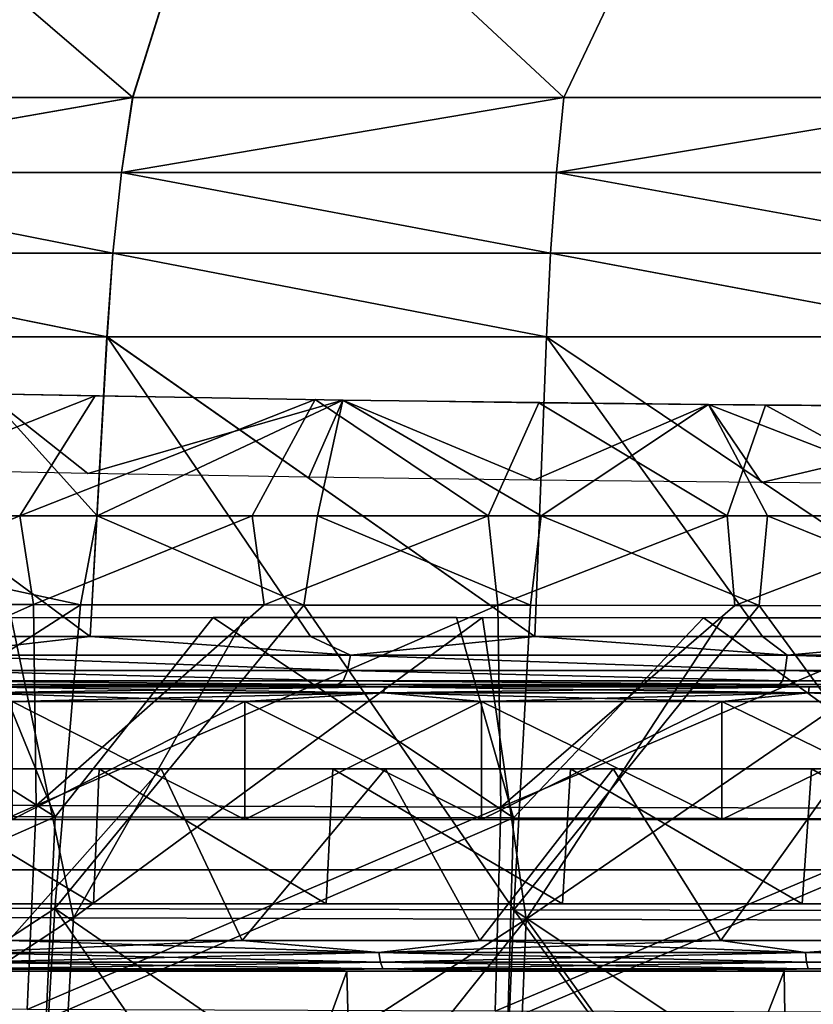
# Model space of a CAD drawing. Header units: millimetres. Extents: x -148 to 148, y -42 to 96.
# Tile 48 of 132: x -43 to -19, y -1 to 28. Entities that reach past the tile are written whole.
import ezdxf

# ---------------------------------------------------------------- set-up
doc = ezdxf.new("R2010")
doc.units = ezdxf.units.MM
doc.header["$LTSCALE"] = 127.314815
for name, color, linetype in [('126', 7, 'CONTINUOUS'), ('127', 7, 'CONTINUOUS'), ('128', 7, 'CONTINUOUS'), ('129', 7, 'CONTINUOUS'), ('130', 7, 'CONTINUOUS'), ('131', 7, 'CONTINUOUS'), ('132', 7, 'CONTINUOUS'), ('133', 7, 'CONTINUOUS'), ('134', 7, 'CONTINUOUS'), ('139', 7, 'CONTINUOUS'), ('140', 7, 'CONTINUOUS'), ('141', 7, 'CONTINUOUS'), ('144', 7, 'CONTINUOUS'), ('145', 7, 'CONTINUOUS'), ('148', 7, 'CONTINUOUS'), ('149', 7, 'CONTINUOUS'), ('159', 7, 'CONTINUOUS'), ('162', 7, 'CONTINUOUS'), ('175', 7, 'CONTINUOUS'), ('178', 7, 'CONTINUOUS'), ('195', 7, 'CONTINUOUS'), ('2', 7, 'CONTINUOUS'), ('247', 7, 'CONTINUOUS'), ('29', 7, 'CONTINUOUS'), ('3', 7, 'CONTINUOUS'), ('30', 7, 'CONTINUOUS'), ('31', 7, 'CONTINUOUS'), ('32', 7, 'CONTINUOUS'), ('4', 7, 'CONTINUOUS'), ('45', 7, 'CONTINUOUS'), ('46', 7, 'CONTINUOUS'), ('5', 7, 'CONTINUOUS')]:
    doc.layers.add(name, color=color, linetype=linetype)

msp = doc.modelspace()

# ---------------------------------------------------------------- linework, layer by layer
at = {"layer": '126', "color": 7, "linetype": 'Continuous'}
for points in [[(-49.934, 35.119, -97.872), (-36.329, 35.119, -103.695), (-51.491, 25.914, -104.283), (-49.934, 35.119, -97.872)], [(-51.491, 25.914, -104.283), (-36.329, 35.119, -103.695), (-39.223, 25.914, -109.489), (-51.491, 25.914, -104.283)], [(-39.223, 25.914, -109.489), (-36.329, 35.119, -103.695), (-26.439, 25.914, -113.257), (-39.223, 25.914, -109.489)], [(-36.329, 35.119, -103.695), (-22.064, 35.119, -107.636), (-26.439, 25.914, -113.257), (-36.329, 35.119, -103.695)], [(-26.439, 25.914, -113.257), (-22.064, 35.119, -107.636), (-13.308, 25.914, -115.539), (-26.439, 25.914, -113.257)], [(-22.064, 35.119, -107.636), (-7.4, 35.119, -109.625), (-13.308, 25.914, -115.539), (-22.064, 35.119, -107.636)]]:
    msp.add_3dface(points, dxfattribs=at)
at = {"layer": '127', "color": 7, "linetype": 'Continuous'}
for points in [[(-51.486, 25.914, 104.285), (-39.217, 25.914, 109.491), (-49.934, 35.119, 97.872), (-51.486, 25.914, 104.285)], [(-49.934, 35.119, 97.872), (-39.217, 25.914, 109.491), (-36.329, 35.119, 103.695), (-49.934, 35.119, 97.872)], [(-39.217, 25.914, 109.491), (-26.434, 25.914, 113.259), (-36.329, 35.119, 103.695), (-39.217, 25.914, 109.491)], [(-36.329, 35.119, 103.695), (-26.434, 25.914, 113.259), (-22.064, 35.119, 107.636), (-36.329, 35.119, 103.695)], [(-26.434, 25.914, 113.259), (-13.303, 25.914, 115.539), (-22.064, 35.119, 107.636), (-26.434, 25.914, 113.259)], [(-22.064, 35.119, 107.636), (-13.303, 25.914, 115.539), (-7.4, 35.119, 109.625), (-22.064, 35.119, 107.636)]]:
    msp.add_3dface(points, dxfattribs=at)
at = {"layer": '128', "color": 7, "linetype": 'Continuous'}
for points in [[(-40.485, 9.921, -111.891), (-53.134, 9.921, -106.468), (-52.493, 18.81, -106.266), (-40.485, 9.921, -111.891)], [(-39.986, 18.81, -111.575), (-40.485, 9.921, -111.891), (-52.493, 18.81, -106.266), (-39.986, 18.81, -111.575)], [(-27.295, 9.921, -115.817), (-40.485, 9.921, -111.891), (-39.986, 18.81, -111.575), (-27.295, 9.921, -115.817)], [(-26.954, 18.81, -115.418), (-27.295, 9.921, -115.817), (-39.986, 18.81, -111.575), (-26.954, 18.81, -115.418)], [(-13.739, 9.921, -118.194), (-27.295, 9.921, -115.817), (-26.954, 18.81, -115.418), (-13.739, 9.921, -118.194)], [(-13.568, 18.81, -117.745), (-13.739, 9.921, -118.194), (-26.954, 18.81, -115.418), (-13.568, 18.81, -117.745)]]:
    msp.add_3dface(points, dxfattribs=at)
at = {"layer": '129', "color": 7, "linetype": 'Continuous'}
for points in [[(-46.888, 9.921, 109.362), (-40.485, 9.921, 111.891), (-52.488, 18.81, 106.268), (-46.888, 9.921, 109.362)], [(-52.488, 18.81, 106.268), (-40.485, 9.921, 111.891), (-39.981, 18.81, 111.577), (-52.488, 18.81, 106.268)], [(-40.485, 9.921, 111.891), (-33.947, 9.921, 114.045), (-39.981, 18.81, 111.577), (-40.485, 9.921, 111.891)], [(-33.947, 9.921, 114.045), (-27.295, 9.921, 115.817), (-39.981, 18.81, 111.577), (-33.947, 9.921, 114.045)], [(-39.981, 18.81, 111.577), (-27.295, 9.921, 115.817), (-26.948, 18.81, 115.42), (-39.981, 18.81, 111.577)], [(-27.295, 9.921, 115.817), (-20.551, 9.921, 117.201), (-26.948, 18.81, 115.42), (-27.295, 9.921, 115.817)], [(-26.948, 18.81, 115.42), (-13.739, 9.921, 118.194), (-13.562, 18.81, 117.745), (-26.948, 18.81, 115.42)], [(-20.551, 9.921, 117.201), (-13.739, 9.921, 118.194), (-26.948, 18.81, 115.42), (-20.551, 9.921, 117.201)]]:
    msp.add_3dface(points, dxfattribs=at)
at = {"layer": '130', "color": 7, "linetype": 'Continuous'}
for points in [[(-42.631, 8.5, 113.508), (-35.765, 8.5, 115.623), (-42.631, 8.5, -113.508), (-42.631, 8.5, 113.508)], [(-42.631, 8.5, -113.508), (-35.765, 8.5, 115.623), (-35.765, 8.5, -115.623), (-42.631, 8.5, -113.508)], [(-35.765, 8.5, 115.623), (-28.77, 8.5, 117.367), (-35.765, 8.5, -115.623), (-35.765, 8.5, 115.623)], [(-35.765, 8.5, -115.623), (-28.77, 8.5, 117.367), (-28.77, 8.5, -117.367), (-35.765, 8.5, -115.623)], [(-28.77, 8.5, 117.367), (-21.67, 8.5, 118.733), (-28.77, 8.5, -117.367), (-28.77, 8.5, 117.367)], [(-28.77, 8.5, -117.367), (-21.67, 8.5, 118.733), (-21.67, 8.5, -118.733), (-28.77, 8.5, -117.367)], [(-21.67, 8.5, -118.733), (-14.491, 8.5, 119.713), (-14.491, 8.5, -119.713), (-21.67, 8.5, -118.733)], [(-21.67, 8.5, 118.733), (-14.491, 8.5, 119.713), (-21.67, 8.5, -118.733), (-21.67, 8.5, 118.733)]]:
    msp.add_3dface(points, dxfattribs=at)
at = {"layer": '131', "color": 7, "linetype": 'Continuous'}
for points in [[(-39.217, 25.914, 109.491), (-51.929, 23.684, 105.331), (-39.554, 23.684, 110.575), (-39.217, 25.914, 109.491)], [(-39.217, 25.914, 109.491), (-51.486, 25.914, 104.285), (-51.929, 23.684, 105.331), (-39.217, 25.914, 109.491)], [(-26.434, 25.914, 113.259), (-39.554, 23.684, 110.575), (-26.66, 23.684, 114.37), (-26.434, 25.914, 113.259)], [(-26.434, 25.914, 113.259), (-39.217, 25.914, 109.491), (-39.554, 23.684, 110.575), (-26.434, 25.914, 113.259)], [(-13.303, 25.914, 115.539), (-26.66, 23.684, 114.37), (-13.418, 23.684, 116.667), (-13.303, 25.914, 115.539)], [(-13.303, 25.914, 115.539), (-26.434, 25.914, 113.259), (-26.66, 23.684, 114.37), (-13.303, 25.914, 115.539)], [(-52.27, 21.291, 105.997), (-39.814, 21.291, 111.276), (-51.929, 23.684, 105.331), (-52.27, 21.291, 105.997)], [(-51.929, 23.684, 105.331), (-39.814, 21.291, 111.276), (-39.554, 23.684, 110.575), (-51.929, 23.684, 105.331)], [(-39.814, 21.291, 111.276), (-26.836, 21.291, 115.097), (-39.554, 23.684, 110.575), (-39.814, 21.291, 111.276)], [(-39.554, 23.684, 110.575), (-26.836, 21.291, 115.097), (-26.66, 23.684, 114.37), (-39.554, 23.684, 110.575)], [(-26.836, 21.291, 115.097), (-13.506, 21.291, 117.41), (-26.66, 23.684, 114.37), (-26.836, 21.291, 115.097)], [(-26.66, 23.684, 114.37), (-13.506, 21.291, 117.41), (-13.418, 23.684, 116.667), (-26.66, 23.684, 114.37)], [(-52.488, 18.81, 106.268), (-39.981, 18.81, 111.577), (-52.27, 21.291, 105.997), (-52.488, 18.81, 106.268)], [(-52.27, 21.291, 105.997), (-39.981, 18.81, 111.577), (-39.814, 21.291, 111.276), (-52.27, 21.291, 105.997)], [(-39.981, 18.81, 111.577), (-26.948, 18.81, 115.42), (-39.814, 21.291, 111.276), (-39.981, 18.81, 111.577)], [(-39.814, 21.291, 111.276), (-26.948, 18.81, 115.42), (-26.836, 21.291, 115.097), (-39.814, 21.291, 111.276)], [(-26.948, 18.81, 115.42), (-13.562, 18.81, 117.745), (-26.836, 21.291, 115.097), (-26.948, 18.81, 115.42)], [(-26.836, 21.291, 115.097), (-13.562, 18.81, 117.745), (-13.506, 21.291, 117.41), (-26.836, 21.291, 115.097)]]:
    msp.add_3dface(points, dxfattribs=at)
at = {"layer": '132', "color": 7, "linetype": 'Continuous'}
for points in [[(-51.929, 23.684, -105.331), (-39.223, 25.914, -109.489), (-39.554, 23.684, -110.575), (-51.929, 23.684, -105.331)], [(-51.491, 25.914, -104.283), (-39.223, 25.914, -109.489), (-51.929, 23.684, -105.331), (-51.491, 25.914, -104.283)], [(-39.223, 25.914, -109.489), (-26.439, 25.914, -113.257), (-39.554, 23.684, -110.575), (-39.223, 25.914, -109.489)], [(-39.554, 23.684, -110.575), (-26.439, 25.914, -113.257), (-26.66, 23.684, -114.37), (-39.554, 23.684, -110.575)], [(-26.439, 25.914, -113.257), (-13.308, 25.914, -115.539), (-26.66, 23.684, -114.37), (-26.439, 25.914, -113.257)], [(-26.66, 23.684, -114.37), (-13.308, 25.914, -115.539), (-13.418, 23.684, -116.667), (-26.66, 23.684, -114.37)], [(-52.27, 21.291, -105.997), (-51.929, 23.684, -105.331), (-39.814, 21.291, -111.276), (-52.27, 21.291, -105.997)], [(-51.929, 23.684, -105.331), (-39.554, 23.684, -110.575), (-39.814, 21.291, -111.276), (-51.929, 23.684, -105.331)], [(-39.814, 21.291, -111.276), (-39.554, 23.684, -110.575), (-26.836, 21.291, -115.097), (-39.814, 21.291, -111.276)], [(-39.554, 23.684, -110.575), (-26.66, 23.684, -114.37), (-26.836, 21.291, -115.097), (-39.554, 23.684, -110.575)], [(-26.836, 21.291, -115.097), (-26.66, 23.684, -114.37), (-13.506, 21.291, -117.41), (-26.836, 21.291, -115.097)], [(-26.66, 23.684, -114.37), (-13.418, 23.684, -116.667), (-13.506, 21.291, -117.41), (-26.66, 23.684, -114.37)], [(-39.986, 18.81, -111.575), (-52.493, 18.81, -106.266), (-52.27, 21.291, -105.997), (-39.986, 18.81, -111.575)], [(-39.986, 18.81, -111.575), (-52.27, 21.291, -105.997), (-39.814, 21.291, -111.276), (-39.986, 18.81, -111.575)], [(-26.954, 18.81, -115.418), (-39.986, 18.81, -111.575), (-39.814, 21.291, -111.276), (-26.954, 18.81, -115.418)], [(-26.954, 18.81, -115.418), (-39.814, 21.291, -111.276), (-26.836, 21.291, -115.097), (-26.954, 18.81, -115.418)], [(-13.568, 18.81, -117.745), (-26.954, 18.81, -115.418), (-26.836, 21.291, -115.097), (-13.568, 18.81, -117.745)], [(-13.568, 18.81, -117.745), (-26.836, 21.291, -115.097), (-13.506, 21.291, -117.41), (-13.568, 18.81, -117.745)]]:
    msp.add_3dface(points, dxfattribs=at)
at = {"layer": '133', "color": 7, "linetype": 'Continuous'}
for points in [[(-42.791, 8, 113.982), (-35.899, 4.5, 116.105), (-35.899, 8, 116.105), (-42.791, 8, 113.982)], [(-42.791, 4.5, 113.982), (-35.899, 4.5, 116.105), (-42.791, 8, 113.982), (-42.791, 4.5, 113.982)], [(-35.899, 8, 116.105), (-28.878, 4.5, 117.856), (-28.878, 8, 117.856), (-35.899, 8, 116.105)], [(-35.899, 4.5, 116.105), (-28.878, 4.5, 117.856), (-35.899, 8, 116.105), (-35.899, 4.5, 116.105)], [(-28.878, 8, 117.856), (-21.751, 4.5, 119.226), (-21.751, 8, 119.226), (-28.878, 8, 117.856)], [(-28.878, 4.5, 117.856), (-21.751, 4.5, 119.226), (-28.878, 8, 117.856), (-28.878, 4.5, 117.856)], [(-21.751, 8, 119.226), (-14.545, 4.5, 120.21), (-14.545, 8, 120.21), (-21.751, 8, 119.226)], [(-21.751, 4.5, 119.226), (-14.545, 4.5, 120.21), (-21.751, 8, 119.226), (-21.751, 4.5, 119.226)]]:
    msp.add_3dface(points, dxfattribs=at)
at = {"layer": '134', "color": 7, "linetype": 'Continuous'}
for points in [[(-35.899, 8, -116.105), (-42.791, 4.5, -113.982), (-42.791, 8, -113.982), (-35.899, 8, -116.105)], [(-35.899, 4.5, -116.105), (-42.791, 4.5, -113.982), (-35.899, 8, -116.105), (-35.899, 4.5, -116.105)], [(-28.878, 4.5, -117.856), (-35.899, 4.5, -116.105), (-28.878, 8, -117.856), (-28.878, 4.5, -117.856)], [(-28.878, 8, -117.856), (-35.899, 4.5, -116.105), (-35.899, 8, -116.105), (-28.878, 8, -117.856)], [(-21.751, 8, -119.226), (-28.878, 4.5, -117.856), (-28.878, 8, -117.856), (-21.751, 8, -119.226)], [(-21.751, 4.5, -119.226), (-28.878, 4.5, -117.856), (-21.751, 8, -119.226), (-21.751, 4.5, -119.226)], [(-14.545, 8, -120.21), (-21.751, 4.5, -119.226), (-21.751, 8, -119.226), (-14.545, 8, -120.21)], [(-14.545, 4.5, -120.21), (-21.751, 4.5, -119.226), (-14.545, 8, -120.21), (-14.545, 4.5, -120.21)]]:
    msp.add_3dface(points, dxfattribs=at)
at = {"layer": '139', "color": 7, "linetype": 'Continuous'}
for points in [[(-31.743, 8.433, 116.933), (-42.631, 8.5, 113.508), (-44.03, 8.433, 113.291), (-31.743, 8.433, 116.933)], [(-35.765, 8.5, 115.623), (-42.631, 8.5, 113.508), (-31.743, 8.433, 116.933), (-35.765, 8.5, 115.623)], [(-28.77, 8.5, 117.367), (-35.765, 8.5, 115.623), (-31.743, 8.433, 116.933), (-28.77, 8.5, 117.367)], [(-19.163, 8.433, 119.373), (-28.77, 8.5, 117.367), (-31.743, 8.433, 116.933), (-19.163, 8.433, 119.373)], [(-21.67, 8.5, 118.733), (-28.77, 8.5, 117.367), (-19.163, 8.433, 119.373), (-21.67, 8.5, 118.733)], [(-14.491, 8.5, 119.713), (-21.67, 8.5, 118.733), (-19.163, 8.433, 119.373), (-14.491, 8.5, 119.713)], [(-6.407, 8.433, 120.597), (-14.491, 8.5, 119.713), (-19.163, 8.433, 119.373), (-6.407, 8.433, 120.597)], [(-31.787, 8.25, 117.11), (-44.03, 8.433, 113.291), (-44.09, 8.25, 113.464), (-31.787, 8.25, 117.11)], [(-35.899, 8, 116.105), (-31.787, 8.25, 117.11), (-44.09, 8.25, 113.464), (-35.899, 8, 116.105)], [(-42.791, 8, 113.982), (-35.899, 8, 116.105), (-44.09, 8.25, 113.464), (-42.791, 8, 113.982)], [(-31.743, 8.433, 116.933), (-44.03, 8.433, 113.291), (-31.787, 8.25, 117.11), (-31.743, 8.433, 116.933)], [(-35.899, 8, 116.105), (-28.878, 8, 117.856), (-31.787, 8.25, 117.11), (-35.899, 8, 116.105)], [(-19.189, 8.25, 119.554), (-31.743, 8.433, 116.933), (-31.787, 8.25, 117.11), (-19.189, 8.25, 119.554)], [(-21.751, 8, 119.226), (-19.189, 8.25, 119.554), (-31.787, 8.25, 117.11), (-21.751, 8, 119.226)], [(-28.878, 8, 117.856), (-21.751, 8, 119.226), (-31.787, 8.25, 117.11), (-28.878, 8, 117.856)], [(-19.163, 8.433, 119.373), (-31.743, 8.433, 116.933), (-19.189, 8.25, 119.554), (-19.163, 8.433, 119.373)], [(-21.751, 8, 119.226), (-14.545, 8, 120.21), (-19.189, 8.25, 119.554), (-21.751, 8, 119.226)], [(-6.416, 8.25, 120.78), (-19.163, 8.433, 119.373), (-19.189, 8.25, 119.554), (-6.416, 8.25, 120.78)], [(-14.545, 8, 120.21), (-7.286, 8, 120.802), (-19.189, 8.25, 119.554), (-14.545, 8, 120.21)], [(-7.286, 8, 120.802), (-6.416, 8.25, 120.78), (-19.189, 8.25, 119.554), (-7.286, 8, 120.802)], [(-6.407, 8.433, 120.597), (-19.163, 8.433, 119.373), (-6.416, 8.25, 120.78), (-6.407, 8.433, 120.597)]]:
    msp.add_3dface(points, dxfattribs=at)
at = {"layer": '140', "color": 7, "linetype": 'Continuous'}
for points in [[(-44.03, 8.433, -113.291), (-35.765, 8.5, -115.623), (-31.743, 8.433, -116.933), (-44.03, 8.433, -113.291)], [(-42.631, 8.5, -113.508), (-35.765, 8.5, -115.623), (-44.03, 8.433, -113.291), (-42.631, 8.5, -113.508)], [(-35.765, 8.5, -115.623), (-28.77, 8.5, -117.367), (-31.743, 8.433, -116.933), (-35.765, 8.5, -115.623)], [(-31.743, 8.433, -116.933), (-21.67, 8.5, -118.733), (-19.163, 8.433, -119.373), (-31.743, 8.433, -116.933)], [(-28.77, 8.5, -117.367), (-21.67, 8.5, -118.733), (-31.743, 8.433, -116.933), (-28.77, 8.5, -117.367)], [(-21.67, 8.5, -118.733), (-14.491, 8.5, -119.713), (-19.163, 8.433, -119.373), (-21.67, 8.5, -118.733)], [(-19.163, 8.433, -119.373), (-7.259, 8.5, -120.303), (-6.407, 8.433, -120.597), (-19.163, 8.433, -119.373)], [(-14.491, 8.5, -119.713), (-7.259, 8.5, -120.303), (-19.163, 8.433, -119.373), (-14.491, 8.5, -119.713)], [(-44.09, 8.25, -113.464), (-31.743, 8.433, -116.933), (-31.787, 8.25, -117.11), (-44.09, 8.25, -113.464)], [(-44.03, 8.433, -113.291), (-31.743, 8.433, -116.933), (-44.09, 8.25, -113.464), (-44.03, 8.433, -113.291)], [(-42.791, 8, -113.982), (-44.09, 8.25, -113.464), (-31.787, 8.25, -117.11), (-42.791, 8, -113.982)], [(-35.899, 8, -116.105), (-42.791, 8, -113.982), (-31.787, 8.25, -117.11), (-35.899, 8, -116.105)], [(-28.878, 8, -117.856), (-35.899, 8, -116.105), (-31.787, 8.25, -117.11), (-28.878, 8, -117.856)], [(-31.787, 8.25, -117.11), (-19.163, 8.433, -119.373), (-19.189, 8.25, -119.554), (-31.787, 8.25, -117.11)], [(-31.743, 8.433, -116.933), (-19.163, 8.433, -119.373), (-31.787, 8.25, -117.11), (-31.743, 8.433, -116.933)], [(-28.878, 8, -117.856), (-31.787, 8.25, -117.11), (-19.189, 8.25, -119.554), (-28.878, 8, -117.856)], [(-21.751, 8, -119.226), (-28.878, 8, -117.856), (-19.189, 8.25, -119.554), (-21.751, 8, -119.226)], [(-14.545, 8, -120.21), (-21.751, 8, -119.226), (-19.189, 8.25, -119.554), (-14.545, 8, -120.21)], [(-19.189, 8.25, -119.554), (-6.407, 8.433, -120.597), (-6.416, 8.25, -120.78), (-19.189, 8.25, -119.554)], [(-19.163, 8.433, -119.373), (-6.407, 8.433, -120.597), (-19.189, 8.25, -119.554), (-19.163, 8.433, -119.373)], [(-14.545, 8, -120.21), (-19.189, 8.25, -119.554), (-6.416, 8.25, -120.78), (-14.545, 8, -120.21)]]:
    msp.add_3dface(points, dxfattribs=at)
at = {"layer": '141', "color": 7, "linetype": 'Continuous'}
for points in [[(-40.485, 9.921, 111.891), (-46.888, 9.921, 109.362), (-45.293, 9.372, 110.179), (-40.485, 9.921, 111.891)], [(-32.76, 9.372, 114.532), (-40.485, 9.921, 111.891), (-45.293, 9.372, 110.179), (-32.76, 9.372, 114.532)], [(-33.947, 9.921, 114.045), (-40.485, 9.921, 111.891), (-32.76, 9.372, 114.532), (-33.947, 9.921, 114.045)], [(-27.295, 9.921, 115.817), (-33.947, 9.921, 114.045), (-32.76, 9.372, 114.532), (-27.295, 9.921, 115.817)], [(-19.82, 9.372, 117.465), (-27.295, 9.921, 115.817), (-32.76, 9.372, 114.532), (-19.82, 9.372, 117.465)], [(-20.551, 9.921, 117.201), (-27.295, 9.921, 115.817), (-19.82, 9.372, 117.465), (-20.551, 9.921, 117.201)], [(-13.739, 9.921, 118.194), (-20.551, 9.921, 117.201), (-19.82, 9.372, 117.465), (-13.739, 9.921, 118.194)], [(-6.634, 9.372, 118.941), (-13.739, 9.921, 118.194), (-19.82, 9.372, 117.465), (-6.634, 9.372, 118.941)], [(-32.851, 8.912, 114.85), (-45.293, 9.372, 110.179), (-45.419, 8.912, 110.484), (-32.851, 8.912, 114.85)], [(-32.76, 9.372, 114.532), (-45.293, 9.372, 110.179), (-32.851, 8.912, 114.85), (-32.76, 9.372, 114.532)], [(-19.875, 8.912, 117.791), (-32.76, 9.372, 114.532), (-32.851, 8.912, 114.85), (-19.875, 8.912, 117.791)], [(-19.82, 9.372, 117.465), (-32.76, 9.372, 114.532), (-19.875, 8.912, 117.791), (-19.82, 9.372, 117.465)], [(-6.652, 8.912, 119.27), (-19.82, 9.372, 117.465), (-19.875, 8.912, 117.791), (-6.652, 8.912, 119.27)], [(-6.634, 9.372, 118.941), (-19.82, 9.372, 117.465), (-6.652, 8.912, 119.27), (-6.634, 9.372, 118.941)], [(-32.982, 8.606, 115.309), (-45.419, 8.912, 110.484), (-45.6, 8.606, 110.926), (-32.982, 8.606, 115.309)], [(-32.851, 8.912, 114.85), (-45.419, 8.912, 110.484), (-32.982, 8.606, 115.309), (-32.851, 8.912, 114.85)], [(-19.954, 8.606, 118.261), (-32.851, 8.912, 114.85), (-32.982, 8.606, 115.309), (-19.954, 8.606, 118.261)], [(-19.875, 8.912, 117.791), (-32.851, 8.912, 114.85), (-19.954, 8.606, 118.261), (-19.875, 8.912, 117.791)], [(-6.679, 8.606, 119.747), (-19.875, 8.912, 117.791), (-19.954, 8.606, 118.261), (-6.679, 8.606, 119.747)], [(-6.652, 8.912, 119.27), (-19.875, 8.912, 117.791), (-6.679, 8.606, 119.747), (-6.652, 8.912, 119.27)], [(-33.135, 8.5, 115.842), (-45.6, 8.606, 110.926), (-45.812, 8.5, 111.439), (-33.135, 8.5, 115.842)], [(-32.982, 8.606, 115.309), (-45.6, 8.606, 110.926), (-33.135, 8.5, 115.842), (-32.982, 8.606, 115.309)], [(-20.047, 8.5, 118.808), (-32.982, 8.606, 115.309), (-33.135, 8.5, 115.842), (-20.047, 8.5, 118.808)], [(-19.954, 8.606, 118.261), (-32.982, 8.606, 115.309), (-20.047, 8.5, 118.808), (-19.954, 8.606, 118.261)], [(-6.71, 8.5, 120.301), (-19.954, 8.606, 118.261), (-20.047, 8.5, 118.808), (-6.71, 8.5, 120.301)], [(-6.679, 8.606, 119.747), (-19.954, 8.606, 118.261), (-6.71, 8.5, 120.301), (-6.679, 8.606, 119.747)]]:
    msp.add_3dface(points, dxfattribs=at)
at = {"layer": '144', "color": 40, "linetype": 'Continuous', "true_color": 0xfaa000}
for points in [[(-53.666, 10.884, 117.06), (-54.72, 1.89, 118.439), (-40.768, 10.867, 121.576), (-53.666, 10.884, 117.06)], [(-54.72, 1.89, 118.439), (-41.533, 1.856, 123.002), (-40.768, 10.867, 121.576), (-54.72, 1.89, 118.439)], [(-40.768, 10.867, 121.576), (-41.533, 1.856, 123.002), (-34.148, 10.858, 123.369), (-40.768, 10.867, 121.576)], [(-41.533, 1.856, 123.002), (-27.925, 1.822, 126.304), (-34.148, 10.858, 123.369), (-41.533, 1.856, 123.002)], [(-34.148, 10.858, 123.369), (-27.925, 1.822, 126.304), (-27.43, 10.85, 124.846), (-34.148, 10.858, 123.369)], [(-27.43, 10.85, 124.846), (-27.925, 1.822, 126.304), (-20.642, 10.841, 126), (-27.43, 10.85, 124.846)], [(-27.925, 1.822, 126.304), (-14.033, 1.788, 128.313), (-20.642, 10.841, 126), (-27.925, 1.822, 126.304)], [(-20.642, 10.841, 126), (-14.033, 1.788, 128.313), (-13.792, 10.833, 126.83), (-20.642, 10.841, 126)], [(-54.72, 1.89, 118.439), (-55.368, -7.2, 119.565), (-41.533, 1.856, 123.002), (-54.72, 1.89, 118.439)], [(-55.368, -7.2, 119.565), (-42.061, -7.237, 124.155), (-41.533, 1.856, 123.002), (-55.368, -7.2, 119.565)], [(-42.061, -7.237, 124.155), (-35.234, -7.256, 125.981), (-41.533, 1.856, 123.002), (-42.061, -7.237, 124.155)], [(-41.533, 1.856, 123.002), (-28.301, -7.275, 127.489), (-27.925, 1.822, 126.304), (-41.533, 1.856, 123.002)], [(-35.234, -7.256, 125.981), (-28.301, -7.275, 127.489), (-41.533, 1.856, 123.002), (-35.234, -7.256, 125.981)], [(-28.301, -7.275, 127.489), (-21.299, -7.293, 128.671), (-27.925, 1.822, 126.304), (-28.301, -7.275, 127.489)], [(-27.925, 1.822, 126.304), (-14.231, -7.312, 129.525), (-14.033, 1.788, 128.313), (-27.925, 1.822, 126.304)], [(-21.299, -7.293, 128.671), (-14.231, -7.312, 129.525), (-27.925, 1.822, 126.304), (-21.299, -7.293, 128.671)]]:
    msp.add_3dface(points, dxfattribs=at)
at = {"layer": '145', "color": 40, "linetype": 'Continuous', "true_color": 0xfaa000}
for points in [[(-53.666, 10.884, 117.06), (-40.768, 10.867, 121.576), (-52.976, 13.5, 116.734), (-53.666, 10.884, 117.06)], [(-52.976, 13.5, 116.734), (-40.768, 10.867, 121.576), (-40.273, 13.5, 121.173), (-52.976, 13.5, 116.734)], [(-40.768, 10.867, 121.576), (-34.148, 10.858, 123.369), (-40.273, 13.5, 121.173), (-40.768, 10.867, 121.576)], [(-40.273, 13.5, 121.173), (-34.148, 10.858, 123.369), (-33.74, 13.5, 122.939), (-40.273, 13.5, 121.173)], [(-34.148, 10.858, 123.369), (-27.43, 10.85, 124.846), (-33.74, 13.5, 122.939), (-34.148, 10.858, 123.369)], [(-33.74, 13.5, 122.939), (-27.43, 10.85, 124.846), (-27.11, 13.5, 124.393), (-33.74, 13.5, 122.939)], [(-27.43, 10.85, 124.846), (-20.642, 10.841, 126), (-27.11, 13.5, 124.393), (-27.43, 10.85, 124.846)], [(-27.11, 13.5, 124.393), (-20.642, 10.841, 126), (-20.402, 13.5, 125.53), (-27.11, 13.5, 124.393)], [(-20.642, 10.841, 126), (-13.792, 10.833, 126.83), (-20.402, 13.5, 125.53), (-20.642, 10.841, 126)], [(-20.402, 13.5, 125.53), (-13.792, 10.833, 126.83), (-13.634, 13.5, 126.346), (-20.402, 13.5, 125.53)]]:
    msp.add_3dface(points, dxfattribs=at)
at = {"layer": '148', "color": 40, "linetype": 'Continuous', "true_color": 0xfaa000}
for points in [[(-42.16, 10.869, -121.155), (-55.416, 4.949, -117.592), (-48.866, 10.877, -118.905), (-42.16, 10.869, -121.155)], [(-42.084, 4.909, -122.319), (-55.416, 4.949, -117.592), (-42.16, 10.869, -121.155), (-42.084, 4.909, -122.319)], [(-35.326, 10.86, -123.075), (-42.084, 4.909, -122.319), (-42.16, 10.869, -121.155), (-35.326, 10.86, -123.075)], [(-28.39, 10.851, -124.656), (-42.084, 4.909, -122.319), (-35.326, 10.86, -123.075), (-28.39, 10.851, -124.656)], [(-28.306, 4.868, -125.74), (-42.084, 4.909, -122.319), (-28.39, 10.851, -124.656), (-28.306, 4.868, -125.74)], [(-21.369, 10.842, -125.893), (-28.306, 4.868, -125.74), (-28.39, 10.851, -124.656), (-21.369, 10.842, -125.893)], [(-14.282, 10.834, -126.781), (-28.306, 4.868, -125.74), (-21.369, 10.842, -125.893), (-14.282, 10.834, -126.781)], [(-14.228, 4.827, -127.82), (-28.306, 4.868, -125.74), (-14.282, 10.834, -126.781), (-14.228, 4.827, -127.82)], [(-55.416, 4.949, -117.592), (-42.084, 4.909, -122.319), (-55.769, -1.096, -118.519), (-55.416, 4.949, -117.592)], [(-55.769, -1.096, -118.519), (-42.084, 4.909, -122.319), (-42.344, -1.141, -123.232), (-55.769, -1.096, -118.519)], [(-42.084, 4.909, -122.319), (-28.306, 4.868, -125.74), (-42.344, -1.141, -123.232), (-42.084, 4.909, -122.319)], [(-42.344, -1.141, -123.232), (-28.306, 4.868, -125.74), (-28.478, -1.186, -126.646), (-42.344, -1.141, -123.232)], [(-28.306, 4.868, -125.74), (-14.228, 4.827, -127.82), (-28.478, -1.186, -126.646), (-28.306, 4.868, -125.74)], [(-28.478, -1.186, -126.646), (-14.228, 4.827, -127.82), (-14.314, -1.231, -128.726), (-28.478, -1.186, -126.646)]]:
    msp.add_3dface(points, dxfattribs=at)
at = {"layer": '149', "color": 40, "linetype": 'Continuous', "true_color": 0xfaa000}
for points in [[(-42.562, 13.5, -120.473), (-48.866, 10.877, -118.905), (-49.307, 13.5, -118.159), (-42.562, 13.5, -120.473)], [(-42.16, 10.869, -121.155), (-48.866, 10.877, -118.905), (-42.562, 13.5, -120.473), (-42.16, 10.869, -121.155)], [(-35.682, 13.5, -122.449), (-42.16, 10.869, -121.155), (-42.562, 13.5, -120.473), (-35.682, 13.5, -122.449)], [(-35.326, 10.86, -123.075), (-42.16, 10.869, -121.155), (-35.682, 13.5, -122.449), (-35.326, 10.86, -123.075)], [(-28.685, 13.5, -124.078), (-35.326, 10.86, -123.075), (-35.682, 13.5, -122.449), (-28.685, 13.5, -124.078)], [(-28.39, 10.851, -124.656), (-35.326, 10.86, -123.075), (-28.685, 13.5, -124.078), (-28.39, 10.851, -124.656)], [(-21.596, 13.5, -125.352), (-28.39, 10.851, -124.656), (-28.685, 13.5, -124.078), (-21.596, 13.5, -125.352)], [(-21.369, 10.842, -125.893), (-28.39, 10.851, -124.656), (-21.596, 13.5, -125.352), (-21.369, 10.842, -125.893)], [(-14.436, 13.5, -126.266), (-21.369, 10.842, -125.893), (-21.596, 13.5, -125.352), (-14.436, 13.5, -126.266)], [(-14.282, 10.834, -126.781), (-21.369, 10.842, -125.893), (-14.436, 13.5, -126.266), (-14.282, 10.834, -126.781)]]:
    msp.add_3dface(points, dxfattribs=at)
at = {"layer": '159', "color": 40, "linetype": 'Continuous', "true_color": 0xfaa000}
for points in [[(-40.335, 17.057, -113.177), (-49.307, 13.5, -118.159), (-46.725, 17.183, -110.692), (-40.335, 17.057, -113.177)], [(-42.562, 13.5, -120.473), (-49.307, 13.5, -118.159), (-40.335, 17.057, -113.177), (-42.562, 13.5, -120.473)], [(-33.814, 16.949, -115.294), (-42.562, 13.5, -120.473), (-40.335, 17.057, -113.177), (-33.814, 16.949, -115.294)], [(-35.682, 13.5, -122.449), (-42.562, 13.5, -120.473), (-33.814, 16.949, -115.294), (-35.682, 13.5, -122.449)], [(-28.685, 13.5, -124.078), (-35.682, 13.5, -122.449), (-33.814, 16.949, -115.294), (-28.685, 13.5, -124.078)], [(-27.183, 16.858, -117.035), (-28.685, 13.5, -124.078), (-33.814, 16.949, -115.294), (-27.183, 16.858, -117.035)], [(-21.596, 13.5, -125.352), (-28.685, 13.5, -124.078), (-27.183, 16.858, -117.035), (-21.596, 13.5, -125.352)], [(-20.464, 16.787, -118.394), (-21.596, 13.5, -125.352), (-27.183, 16.858, -117.035), (-20.464, 16.787, -118.394)], [(-14.436, 13.5, -126.266), (-21.596, 13.5, -125.352), (-20.464, 16.787, -118.394), (-14.436, 13.5, -126.266)], [(-13.679, 16.736, -119.369), (-14.436, 13.5, -126.266), (-20.464, 16.787, -118.394), (-13.679, 16.736, -119.369)]]:
    msp.add_3dface(points, dxfattribs=at)
at = {"layer": '162', "color": 40, "linetype": 'Continuous', "true_color": 0xfaa000}
for points in [[(-52.976, 13.5, 116.734), (-40.273, 13.5, 121.173), (-43.545, 17.118, 111.982), (-52.976, 13.5, 116.734)], [(-43.545, 17.118, 111.982), (-40.273, 13.5, 121.173), (-32.988, 16.936, 115.533), (-43.545, 17.118, 111.982)], [(-40.273, 13.5, 121.173), (-33.74, 13.5, 122.939), (-32.988, 16.936, 115.533), (-40.273, 13.5, 121.173)], [(-33.74, 13.5, 122.939), (-27.11, 13.5, 124.393), (-32.988, 16.936, 115.533), (-33.74, 13.5, 122.939)], [(-32.988, 16.936, 115.533), (-27.11, 13.5, 124.393), (-22.15, 16.803, 118.091), (-32.988, 16.936, 115.533)], [(-27.11, 13.5, 124.393), (-20.402, 13.5, 125.53), (-22.15, 16.803, 118.091), (-27.11, 13.5, 124.393)], [(-20.402, 13.5, 125.53), (-13.634, 13.5, 126.346), (-22.15, 16.803, 118.091), (-20.402, 13.5, 125.53)], [(-22.15, 16.803, 118.091), (-13.634, 13.5, 126.346), (-11.123, 16.722, 119.634), (-22.15, 16.803, 118.091)]]:
    msp.add_3dface(points, dxfattribs=at)
at = {"layer": '175', "color": 40, "linetype": 'Continuous', "true_color": 0xfaa000}
for points in [[(-41.52, 4.574, -120.429), (-50.878, 10.476, -116.058), (-54.671, 4.597, -115.77), (-41.52, 4.574, -120.429)], [(-43.931, 10.481, -118.535), (-50.878, 10.476, -116.058), (-41.52, 4.574, -120.429), (-43.931, 10.481, -118.535)], [(-36.832, 10.484, -120.65), (-43.931, 10.481, -118.535), (-41.52, 4.574, -120.429), (-36.832, 10.484, -120.65)], [(-27.927, 4.545, -123.803), (-36.832, 10.484, -120.65), (-41.52, 4.574, -120.429), (-27.927, 4.545, -123.803)], [(-29.617, 10.484, -122.393), (-36.832, 10.484, -120.65), (-27.927, 4.545, -123.803), (-29.617, 10.484, -122.393)], [(-22.301, 10.482, -123.758), (-29.617, 10.484, -122.393), (-27.927, 4.545, -123.803), (-22.301, 10.482, -123.758)], [(-14.038, 4.51, -125.854), (-22.301, 10.482, -123.758), (-27.927, 4.545, -123.803), (-14.038, 4.51, -125.854)], [(-14.91, 10.477, -124.738), (-22.301, 10.482, -123.758), (-14.038, 4.51, -125.854), (-14.91, 10.477, -124.738)], [(-41.52, 4.574, -120.429), (-54.671, 4.597, -115.77), (-55.028, -1.391, -116.685), (-41.52, 4.574, -120.429)], [(-41.784, -1.427, -121.334), (-41.52, 4.574, -120.429), (-55.028, -1.391, -116.685), (-41.784, -1.427, -121.334)], [(-27.927, 4.545, -123.803), (-41.52, 4.574, -120.429), (-41.784, -1.427, -121.334), (-27.927, 4.545, -123.803)], [(-28.101, -1.466, -124.702), (-27.927, 4.545, -123.803), (-41.784, -1.427, -121.334), (-28.101, -1.466, -124.702)], [(-14.038, 4.51, -125.854), (-27.927, 4.545, -123.803), (-28.101, -1.466, -124.702), (-14.038, 4.51, -125.854)], [(-14.125, -1.508, -126.754), (-14.038, 4.51, -125.854), (-28.101, -1.466, -124.702), (-14.125, -1.508, -126.754)]]:
    msp.add_3dface(points, dxfattribs=at)
at = {"layer": '178', "color": 40, "linetype": 'Continuous', "true_color": 0xfaa000}
for points in [[(-40.977, 1.577, 121.1), (-53.984, 1.608, 116.6), (-42.826, 10.482, 118.891), (-40.977, 1.577, 121.1)], [(-35.897, 10.484, 120.899), (-40.977, 1.577, 121.1), (-42.826, 10.482, 118.891), (-35.897, 10.484, 120.899)], [(-27.552, 1.542, 124.359), (-40.977, 1.577, 121.1), (-28.851, 10.484, 122.554), (-27.552, 1.542, 124.359)], [(-28.851, 10.484, 122.554), (-40.977, 1.577, 121.1), (-35.897, 10.484, 120.899), (-28.851, 10.484, 122.554)], [(-21.721, 10.482, 123.849), (-27.552, 1.542, 124.359), (-28.851, 10.484, 122.554), (-21.721, 10.482, 123.849)], [(-14.518, 10.476, 124.779), (-27.552, 1.542, 124.359), (-21.721, 10.482, 123.849), (-14.518, 10.476, 124.779)], [(-13.846, 1.502, 126.342), (-27.552, 1.542, 124.359), (-14.518, 10.476, 124.779), (-13.846, 1.502, 126.342)], [(-54.631, -7.439, 117.721), (-53.984, 1.608, 116.6), (-40.977, 1.577, 121.1), (-54.631, -7.439, 117.721)], [(-41.503, -7.476, 122.249), (-54.631, -7.439, 117.721), (-40.977, 1.577, 121.1), (-41.503, -7.476, 122.249)], [(-41.503, -7.476, 122.249), (-40.977, 1.577, 121.1), (-27.552, 1.542, 124.359), (-41.503, -7.476, 122.249)], [(-34.766, -7.494, 124.051), (-41.503, -7.476, 122.249), (-27.552, 1.542, 124.359), (-34.766, -7.494, 124.051)], [(-27.926, -7.512, 125.539), (-34.766, -7.494, 124.051), (-27.552, 1.542, 124.359), (-27.926, -7.512, 125.539)], [(-21.016, -7.53, 126.706), (-27.926, -7.512, 125.539), (-27.552, 1.542, 124.359), (-21.016, -7.53, 126.706)], [(-21.016, -7.53, 126.706), (-27.552, 1.542, 124.359), (-13.846, 1.502, 126.342), (-21.016, -7.53, 126.706)], [(-14.043, -7.549, 127.549), (-21.016, -7.53, 126.706), (-13.846, 1.502, 126.342), (-14.043, -7.549, 127.549)]]:
    msp.add_3dface(points, dxfattribs=at)
at = {"layer": '195', "color": 40, "linetype": 'Continuous', "true_color": 0xfaa000}
for points in [[(-46.971, 14.886, 110.807), (-43.545, 17.118, 111.982), (-40.548, 14.759, 113.315), (-46.971, 14.886, 110.807)], [(-43.545, 17.118, 111.982), (-32.988, 16.936, 115.533), (-40.548, 14.759, 113.315), (-43.545, 17.118, 111.982)], [(-40.548, 14.759, 113.315), (-32.988, 16.936, 115.533), (-33.994, 14.65, 115.451), (-40.548, 14.759, 113.315)], [(-33.994, 14.65, 115.451), (-32.988, 16.936, 115.533), (-27.329, 14.559, 117.207), (-33.994, 14.65, 115.451)], [(-32.988, 16.936, 115.533), (-22.15, 16.803, 118.091), (-27.329, 14.559, 117.207), (-32.988, 16.936, 115.533)], [(-27.329, 14.559, 117.207), (-22.15, 16.803, 118.091), (-20.575, 14.487, 118.58), (-27.329, 14.559, 117.207)], [(-22.15, 16.803, 118.091), (-11.123, 16.722, 119.634), (-20.575, 14.487, 118.58), (-22.15, 16.803, 118.091)], [(-20.575, 14.487, 118.58), (-11.123, 16.722, 119.634), (-13.754, 14.435, 119.563), (-20.575, 14.487, 118.58)]]:
    msp.add_3dface(points, dxfattribs=at)
at = {"layer": '2', "linetype": 'Continuous'}
for points in [[(-35.71, 0, 118.292), (-42.578, 0, 116.223), (-35.71, 0, -118.292), (-35.71, 0, 118.292)], [(-35.71, 0, -118.292), (-42.578, 0, 116.223), (-42.578, 0, -116.223), (-35.71, 0, -118.292)], [(-28.719, 0, 119.997), (-35.71, 0, 118.292), (-28.719, 0, -119.997), (-28.719, 0, 119.997)], [(-28.719, 0, -119.997), (-35.71, 0, 118.292), (-35.71, 0, -118.292), (-28.719, 0, -119.997)], [(-21.628, 0, 121.332), (-28.719, 0, 119.997), (-21.628, 0, -121.332), (-21.628, 0, 121.332)], [(-21.628, 0, -121.332), (-28.719, 0, 119.997), (-28.719, 0, -119.997), (-21.628, 0, -121.332)], [(-14.461, 0, 122.29), (-21.628, 0, 121.332), (-14.461, 0, -122.29), (-14.461, 0, 122.29)], [(-14.461, 0, -122.29), (-21.628, 0, 121.332), (-21.628, 0, -121.332), (-14.461, 0, -122.29)]]:
    msp.add_3dface(points, dxfattribs=at)
at = {"layer": '247', "color": 211, "linetype": 'Continuous', "true_color": 0xffa8ff}
for points in [[(-55.812, 3, -110.048), (-68.311, 3, -103.498), (-42.554, 3, 115.266), (-55.812, 3, -110.048)], [(-42.554, 3, 115.266), (-68.311, 3, -103.498), (-55.812, 3, 110.048), (-42.554, 3, 115.266)], [(-28.706, 3, 119.063), (-55.812, 3, -110.048), (-42.554, 3, 115.266), (-28.706, 3, 119.063)], [(-42.554, 3, -115.266), (-55.812, 3, -110.048), (-28.706, 3, 119.063), (-42.554, 3, -115.266)], [(-28.706, 3, -119.063), (-42.554, 3, -115.266), (-14.455, 3, 121.369), (-28.706, 3, -119.063)], [(-14.455, 3, 121.369), (-42.554, 3, -115.266), (-28.706, 3, 119.063), (-14.455, 3, 121.369)], [(-14.455, 3, -121.369), (-28.706, 3, -119.063), (0, 3, 122.142), (-14.455, 3, -121.369)], [(0, 3, 122.142), (-28.706, 3, -119.063), (-14.455, 3, 121.369), (0, 3, 122.142)]]:
    msp.add_3dface(points, dxfattribs=at)
at = {"layer": '29', "linetype": 'Continuous'}
for points in [[(-44.908, 6, -116.956), (-38.374, 6, -119.039), (-42.891, 0.913, -117.169), (-44.908, 6, -116.956)], [(-42.891, 0.913, -117.169), (-38.374, 6, -119.039), (-35.972, 0.913, -119.253), (-42.891, 0.913, -117.169)], [(-38.374, 6, -119.039), (-31.722, 6, -120.795), (-35.972, 0.913, -119.253), (-38.374, 6, -119.039)], [(-35.972, 0.913, -119.253), (-31.722, 6, -120.795), (-28.929, 0.913, -120.971), (-35.972, 0.913, -119.253)], [(-31.722, 6, -120.795), (-24.971, 6, -122.217), (-28.929, 0.913, -120.971), (-31.722, 6, -120.795)], [(-28.929, 0.913, -120.971), (-24.971, 6, -122.217), (-21.786, 0.913, -122.316), (-28.929, 0.913, -120.971)], [(-24.971, 6, -122.217), (-18.143, 6, -123.3), (-21.786, 0.913, -122.316), (-24.971, 6, -122.217)], [(-21.786, 0.913, -122.316), (-18.143, 6, -123.3), (-14.567, 0.913, -123.28), (-21.786, 0.913, -122.316)]]:
    msp.add_3dface(points, dxfattribs=at)
at = {"layer": '3', "linetype": 'Continuous'}
for points in [[(-40.218, 6, -116.386), (-44.908, 6, -116.956), (-47.009, 6, -114.068), (-40.218, 6, -116.386)], [(-47.009, 6, 114.068), (-44.908, 6, 116.956), (-40.218, 6, 116.386), (-47.009, 6, 114.068)], [(-38.374, 6, -119.039), (-44.908, 6, -116.956), (-40.218, 6, -116.386), (-38.374, 6, -119.039)], [(-44.908, 6, 116.956), (-38.374, 6, 119.039), (-40.218, 6, 116.386), (-44.908, 6, 116.956)], [(-33.285, 6, -118.344), (-38.374, 6, -119.039), (-40.218, 6, -116.386), (-33.285, 6, -118.344)], [(-40.218, 6, 116.386), (-38.374, 6, 119.039), (-33.285, 6, 118.344), (-40.218, 6, 116.386)], [(-31.722, 6, -120.795), (-38.374, 6, -119.039), (-33.285, 6, -118.344), (-31.722, 6, -120.795)], [(-38.374, 6, 119.039), (-31.722, 6, 120.795), (-33.285, 6, 118.344), (-38.374, 6, 119.039)], [(-26.236, 6, -119.932), (-31.722, 6, -120.795), (-33.285, 6, -118.344), (-26.236, 6, -119.932)], [(-33.285, 6, 118.344), (-31.722, 6, 120.795), (-26.236, 6, 119.932), (-33.285, 6, 118.344)], [(-24.971, 6, -122.217), (-31.722, 6, -120.795), (-26.236, 6, -119.932), (-24.971, 6, -122.217)], [(-31.722, 6, 120.795), (-24.971, 6, 122.217), (-26.236, 6, 119.932), (-31.722, 6, 120.795)], [(-19.094, 6, -121.143), (-24.971, 6, -122.217), (-26.236, 6, -119.932), (-19.094, 6, -121.143)], [(-26.236, 6, 119.932), (-24.971, 6, 122.217), (-19.094, 6, 121.143), (-26.236, 6, 119.932)], [(-18.143, 6, -123.3), (-24.971, 6, -122.217), (-19.094, 6, -121.143), (-18.143, 6, -123.3)], [(-24.971, 6, 122.217), (-18.143, 6, 123.3), (-19.094, 6, 121.143), (-24.971, 6, 122.217)], [(-11.884, 6, -121.971), (-18.143, 6, -123.3), (-19.094, 6, -121.143), (-11.884, 6, -121.971)], [(-19.094, 6, 121.143), (-18.143, 6, 123.3), (-11.884, 6, 121.971), (-19.094, 6, 121.143)]]:
    msp.add_3dface(points, dxfattribs=at)
at = {"layer": '30', "linetype": 'Continuous'}
for points in [[(-38.374, 6, 119.039), (-44.908, 6, 116.956), (-42.891, 0.913, 117.169), (-38.374, 6, 119.039)], [(-35.972, 0.913, 119.253), (-38.374, 6, 119.039), (-42.891, 0.913, 117.169), (-35.972, 0.913, 119.253)], [(-31.722, 6, 120.795), (-38.374, 6, 119.039), (-35.972, 0.913, 119.253), (-31.722, 6, 120.795)], [(-28.929, 0.913, 120.971), (-31.722, 6, 120.795), (-35.972, 0.913, 119.253), (-28.929, 0.913, 120.971)], [(-24.971, 6, 122.217), (-31.722, 6, 120.795), (-28.929, 0.913, 120.971), (-24.971, 6, 122.217)], [(-21.786, 0.913, 122.316), (-24.971, 6, 122.217), (-28.929, 0.913, 120.971), (-21.786, 0.913, 122.316)], [(-18.143, 6, 123.3), (-24.971, 6, 122.217), (-21.786, 0.913, 122.316), (-18.143, 6, 123.3)], [(-14.567, 0.913, 123.28), (-18.143, 6, 123.3), (-21.786, 0.913, 122.316), (-14.567, 0.913, 123.28)]]:
    msp.add_3dface(points, dxfattribs=at)
at = {"layer": '31', "linetype": 'Continuous'}
for points in [[(-40.379, 2, -115.969), (-47.009, 6, -114.068), (-47.132, 2, -113.649), (-40.379, 2, -115.969)], [(-40.218, 6, -116.386), (-47.009, 6, -114.068), (-40.379, 2, -115.969), (-40.218, 6, -116.386)], [(-33.485, 2, -117.932), (-40.218, 6, -116.386), (-40.379, 2, -115.969), (-33.485, 2, -117.932)], [(-33.285, 6, -118.344), (-40.218, 6, -116.386), (-33.485, 2, -117.932), (-33.285, 6, -118.344)], [(-26.474, 2, -119.528), (-33.285, 6, -118.344), (-33.485, 2, -117.932), (-26.474, 2, -119.528)], [(-26.236, 6, -119.932), (-33.285, 6, -118.344), (-26.474, 2, -119.528), (-26.236, 6, -119.932)], [(-19.37, 2, -120.75), (-26.236, 6, -119.932), (-26.474, 2, -119.528), (-19.37, 2, -120.75)], [(-19.094, 6, -121.143), (-26.236, 6, -119.932), (-19.37, 2, -120.75), (-19.094, 6, -121.143)], [(-12.197, 2, -121.592), (-19.094, 6, -121.143), (-19.37, 2, -120.75), (-12.197, 2, -121.592)], [(-11.884, 6, -121.971), (-19.094, 6, -121.143), (-12.197, 2, -121.592), (-11.884, 6, -121.971)]]:
    msp.add_3dface(points, dxfattribs=at)
at = {"layer": '32', "linetype": 'Continuous'}
for points in [[(-47.132, 2, 113.649), (-47.009, 6, 114.068), (-40.379, 2, 115.969), (-47.132, 2, 113.649)], [(-47.009, 6, 114.068), (-40.218, 6, 116.386), (-40.379, 2, 115.969), (-47.009, 6, 114.068)], [(-40.379, 2, 115.969), (-40.218, 6, 116.386), (-33.485, 2, 117.932), (-40.379, 2, 115.969)], [(-40.218, 6, 116.386), (-33.285, 6, 118.344), (-33.485, 2, 117.932), (-40.218, 6, 116.386)], [(-33.485, 2, 117.932), (-33.285, 6, 118.344), (-26.474, 2, 119.528), (-33.485, 2, 117.932)], [(-33.285, 6, 118.344), (-26.236, 6, 119.932), (-26.474, 2, 119.528), (-33.285, 6, 118.344)], [(-26.474, 2, 119.528), (-26.236, 6, 119.932), (-19.37, 2, 120.75), (-26.474, 2, 119.528)], [(-26.236, 6, 119.932), (-19.094, 6, 121.143), (-19.37, 2, 120.75), (-26.236, 6, 119.932)], [(-19.37, 2, 120.75), (-19.094, 6, 121.143), (-12.197, 2, 121.592), (-19.37, 2, 120.75)], [(-19.094, 6, 121.143), (-11.884, 6, 121.971), (-12.197, 2, 121.592), (-19.094, 6, 121.143)]]:
    msp.add_3dface(points, dxfattribs=at)
at = {"layer": '4', "linetype": 'Continuous'}
for points in [[(-45.373, 0, 103.49), (-44.276, -31.244, 101.586), (-32.868, 0, 108.114), (-45.373, 0, 103.49)], [(-44.276, -31.244, 101.586), (-32.069, -31.244, 106.074), (-32.868, 0, 108.114), (-44.276, -31.244, 101.586)], [(-32.868, 0, 108.114), (-32.069, -31.244, 106.074), (-19.906, 0, 111.233), (-32.868, 0, 108.114)], [(-32.069, -31.244, 106.074), (-19.42, -31.244, 109.1), (-19.906, 0, 111.233), (-32.069, -31.244, 106.074)], [(-19.906, 0, 111.233), (-19.42, -31.244, 109.1), (-6.666, 0, 112.803), (-19.906, 0, 111.233)], [(-19.42, -31.244, 109.1), (-6.503, -31.244, 110.624), (-6.666, 0, 112.803), (-19.42, -31.244, 109.1)]]:
    msp.add_3dface(points, dxfattribs=at)
at = {"layer": '45', "linetype": 'Continuous'}
for points in [[(-42.891, 0.913, -117.169), (-35.972, 0.913, -119.253), (-44.3, 0.558, -116.59), (-42.891, 0.913, -117.169)], [(-44.3, 0.558, -116.59), (-35.972, 0.913, -119.253), (-31.927, 0.558, -120.186), (-44.3, 0.558, -116.59)], [(-35.972, 0.913, -119.253), (-28.929, 0.913, -120.971), (-31.927, 0.558, -120.186), (-35.972, 0.913, -119.253)], [(-28.929, 0.913, -120.971), (-21.786, 0.913, -122.316), (-31.927, 0.558, -120.186), (-28.929, 0.913, -120.971)], [(-31.927, 0.558, -120.186), (-21.786, 0.913, -122.316), (-19.27, 0.558, -122.596), (-31.927, 0.558, -120.186)], [(-21.786, 0.913, -122.316), (-14.567, 0.913, -123.28), (-19.27, 0.558, -122.596), (-21.786, 0.913, -122.316)], [(-19.27, 0.558, -122.596), (-7.296, 0.913, -123.861), (-6.442, 0.558, -123.805), (-19.27, 0.558, -122.596)], [(-14.567, 0.913, -123.28), (-7.296, 0.913, -123.861), (-19.27, 0.558, -122.596), (-14.567, 0.913, -123.28)], [(-44.3, 0.558, -116.59), (-31.927, 0.558, -120.186), (-44.228, 0.263, -116.381), (-44.3, 0.558, -116.59)], [(-31.927, 0.558, -120.186), (-31.876, 0.263, -119.971), (-44.228, 0.263, -116.381), (-31.927, 0.558, -120.186)], [(-31.927, 0.558, -120.186), (-19.27, 0.558, -122.596), (-31.876, 0.263, -119.971), (-31.927, 0.558, -120.186)], [(-19.27, 0.558, -122.596), (-19.239, 0.263, -122.377), (-31.876, 0.263, -119.971), (-19.27, 0.558, -122.596)], [(-19.27, 0.558, -122.596), (-6.442, 0.558, -123.805), (-19.239, 0.263, -122.377), (-19.27, 0.558, -122.596)], [(-6.442, 0.558, -123.805), (-6.432, 0.263, -123.584), (-19.239, 0.263, -122.377), (-6.442, 0.558, -123.805)], [(-31.876, 0.263, -119.971), (-44.127, 0.068, -116.084), (-44.228, 0.263, -116.381), (-31.876, 0.263, -119.971)], [(-31.802, 0.068, -119.666), (-44.127, 0.068, -116.084), (-31.876, 0.263, -119.971), (-31.802, 0.068, -119.666)], [(-31.802, 0.068, -119.666), (-42.578, 0, -116.223), (-44.127, 0.068, -116.084), (-31.802, 0.068, -119.666)], [(-35.71, 0, -118.292), (-42.578, 0, -116.223), (-31.802, 0.068, -119.666), (-35.71, 0, -118.292)], [(-28.719, 0, -119.997), (-35.71, 0, -118.292), (-31.802, 0.068, -119.666), (-28.719, 0, -119.997)], [(-19.239, 0.263, -122.377), (-31.802, 0.068, -119.666), (-31.876, 0.263, -119.971), (-19.239, 0.263, -122.377)], [(-19.195, 0.068, -122.067), (-31.802, 0.068, -119.666), (-19.239, 0.263, -122.377), (-19.195, 0.068, -122.067)], [(-19.195, 0.068, -122.067), (-28.719, 0, -119.997), (-31.802, 0.068, -119.666), (-19.195, 0.068, -122.067)], [(-21.628, 0, -121.332), (-28.719, 0, -119.997), (-19.195, 0.068, -122.067), (-21.628, 0, -121.332)], [(-14.461, 0, -122.29), (-21.628, 0, -121.332), (-19.195, 0.068, -122.067), (-14.461, 0, -122.29)], [(-6.432, 0.263, -123.584), (-19.195, 0.068, -122.067), (-19.239, 0.263, -122.377), (-6.432, 0.263, -123.584)], [(-6.417, 0.068, -123.271), (-19.195, 0.068, -122.067), (-6.432, 0.263, -123.584), (-6.417, 0.068, -123.271)], [(-6.417, 0.068, -123.271), (-14.461, 0, -122.29), (-19.195, 0.068, -122.067), (-6.417, 0.068, -123.271)]]:
    msp.add_3dface(points, dxfattribs=at)
at = {"layer": '46', "linetype": 'Continuous'}
for points in [[(-42.891, 0.913, 117.169), (-44.3, 0.558, 116.59), (-31.927, 0.558, 120.186), (-42.891, 0.913, 117.169)], [(-35.972, 0.913, 119.253), (-42.891, 0.913, 117.169), (-31.927, 0.558, 120.186), (-35.972, 0.913, 119.253)], [(-28.929, 0.913, 120.971), (-35.972, 0.913, 119.253), (-31.927, 0.558, 120.186), (-28.929, 0.913, 120.971)], [(-28.929, 0.913, 120.971), (-31.927, 0.558, 120.186), (-19.27, 0.558, 122.596), (-28.929, 0.913, 120.971)], [(-21.786, 0.913, 122.316), (-28.929, 0.913, 120.971), (-19.27, 0.558, 122.596), (-21.786, 0.913, 122.316)], [(-14.567, 0.913, 123.28), (-21.786, 0.913, 122.316), (-19.27, 0.558, 122.596), (-14.567, 0.913, 123.28)], [(-14.567, 0.913, 123.28), (-19.27, 0.558, 122.596), (-6.442, 0.558, 123.805), (-14.567, 0.913, 123.28)], [(-44.3, 0.558, 116.59), (-31.876, 0.263, 119.971), (-31.927, 0.558, 120.186), (-44.3, 0.558, 116.59)], [(-44.228, 0.263, 116.381), (-31.876, 0.263, 119.971), (-44.3, 0.558, 116.59), (-44.228, 0.263, 116.381)], [(-31.927, 0.558, 120.186), (-19.239, 0.263, 122.377), (-19.27, 0.558, 122.596), (-31.927, 0.558, 120.186)], [(-31.876, 0.263, 119.971), (-19.239, 0.263, 122.377), (-31.927, 0.558, 120.186), (-31.876, 0.263, 119.971)], [(-19.239, 0.263, 122.377), (-6.432, 0.263, 123.584), (-19.27, 0.558, 122.596), (-19.239, 0.263, 122.377)], [(-19.27, 0.558, 122.596), (-6.432, 0.263, 123.584), (-6.442, 0.558, 123.805), (-19.27, 0.558, 122.596)], [(-44.228, 0.263, 116.381), (-31.802, 0.068, 119.666), (-31.876, 0.263, 119.971), (-44.228, 0.263, 116.381)], [(-44.127, 0.068, 116.084), (-31.802, 0.068, 119.666), (-44.228, 0.263, 116.381), (-44.127, 0.068, 116.084)], [(-44.127, 0.068, 116.084), (-35.71, 0, 118.292), (-31.802, 0.068, 119.666), (-44.127, 0.068, 116.084)], [(-42.578, 0, 116.223), (-35.71, 0, 118.292), (-44.127, 0.068, 116.084), (-42.578, 0, 116.223)], [(-35.71, 0, 118.292), (-28.719, 0, 119.997), (-31.802, 0.068, 119.666), (-35.71, 0, 118.292)], [(-31.876, 0.263, 119.971), (-19.195, 0.068, 122.067), (-19.239, 0.263, 122.377), (-31.876, 0.263, 119.971)], [(-31.802, 0.068, 119.666), (-19.195, 0.068, 122.067), (-31.876, 0.263, 119.971), (-31.802, 0.068, 119.666)], [(-28.719, 0, 119.997), (-21.628, 0, 121.332), (-31.802, 0.068, 119.666), (-28.719, 0, 119.997)], [(-31.802, 0.068, 119.666), (-21.628, 0, 121.332), (-19.195, 0.068, 122.067), (-31.802, 0.068, 119.666)], [(-21.628, 0, 121.332), (-14.461, 0, 122.29), (-19.195, 0.068, 122.067), (-21.628, 0, 121.332)], [(-19.239, 0.263, 122.377), (-6.417, 0.068, 123.271), (-6.432, 0.263, 123.584), (-19.239, 0.263, 122.377)], [(-19.195, 0.068, 122.067), (-6.417, 0.068, 123.271), (-19.239, 0.263, 122.377), (-19.195, 0.068, 122.067)], [(-14.461, 0, 122.29), (-7.243, 0, 122.866), (-19.195, 0.068, 122.067), (-14.461, 0, 122.29)], [(-19.195, 0.068, 122.067), (-7.243, 0, 122.866), (-6.417, 0.068, 123.271), (-19.195, 0.068, 122.067)]]:
    msp.add_3dface(points, dxfattribs=at)
at = {"layer": '5', "linetype": 'Continuous'}
for points in [[(-45.373, 0, -103.49), (-32.868, 0, -108.114), (-44.276, -31.244, -101.586), (-45.373, 0, -103.49)], [(-44.276, -31.244, -101.586), (-32.868, 0, -108.114), (-32.069, -31.244, -106.074), (-44.276, -31.244, -101.586)], [(-32.868, 0, -108.114), (-19.906, 0, -111.233), (-32.069, -31.244, -106.074), (-32.868, 0, -108.114)], [(-32.069, -31.244, -106.074), (-19.906, 0, -111.233), (-19.42, -31.244, -109.1), (-32.069, -31.244, -106.074)], [(-19.906, 0, -111.233), (-6.666, 0, -112.803), (-19.42, -31.244, -109.1), (-19.906, 0, -111.233)], [(-19.42, -31.244, -109.1), (-6.666, 0, -112.803), (-6.503, -31.244, -110.624), (-19.42, -31.244, -109.1)]]:
    msp.add_3dface(points, dxfattribs=at)

doc.saveas('drawing.dxf')
